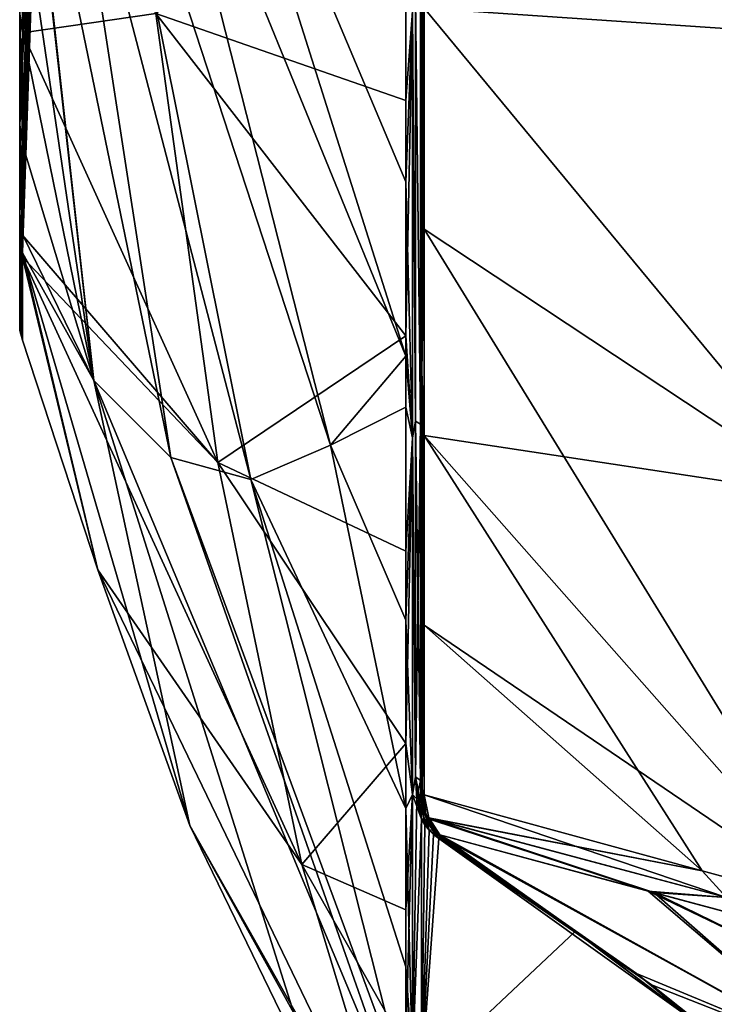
# Model space of a CAD drawing. Header units: millimetres. Extents: x -229 to 223, y -69 to 475.
# Tile 33 of 92: x -229 to -199, y 276 to 318. Entities that reach past the tile are written whole.
import ezdxf

# ---------------------------------------------------------------- set-up
doc = ezdxf.new("R2010")
doc.units = ezdxf.units.MM
doc.header["$LTSCALE"] = 65.185185
for name, color, linetype in [('249', 7, 'CONTINUOUS'), ('250', 7, 'CONTINUOUS'), ('251', 7, 'CONTINUOUS'), ('252', 7, 'CONTINUOUS'), ('253', 7, 'CONTINUOUS'), ('274', 7, 'CONTINUOUS'), ('292', 7, 'CONTINUOUS'), ('293', 7, 'CONTINUOUS'), ('294', 7, 'CONTINUOUS'), ('295', 7, 'CONTINUOUS'), ('296', 7, 'CONTINUOUS'), ('297', 7, 'CONTINUOUS'), ('298', 7, 'CONTINUOUS'), ('299', 7, 'CONTINUOUS'), ('300', 7, 'CONTINUOUS'), ('301', 7, 'CONTINUOUS'), ('302', 7, 'CONTINUOUS'), ('303', 7, 'CONTINUOUS'), ('304', 7, 'CONTINUOUS'), ('305', 7, 'CONTINUOUS'), ('307', 7, 'CONTINUOUS'), ('308', 7, 'CONTINUOUS'), ('309', 7, 'CONTINUOUS'), ('322', 7, 'CONTINUOUS'), ('327', 7, 'CONTINUOUS'), ('328', 7, 'CONTINUOUS'), ('329', 7, 'CONTINUOUS')]:
    doc.layers.add(name, color=color, linetype=linetype)

msp = doc.modelspace()

# ---------------------------------------------------------------- linework, layer by layer
at = {"layer": '249', "color": 7, "linetype": 'Continuous'}
for points in [[(-228.986, 313.276, 29.891), (-228.986, 318.028, 36.261), (-227.865, 352.395, 18.357), (-228.986, 313.276, 29.891)], [(-228.077, 338.382, 20.855), (-228.986, 313.276, 29.891), (-227.865, 352.395, 18.357), (-228.077, 338.382, 20.855)], [(-228.986, 318.088, -36.333), (-228.986, 313.336, -29.986), (-227.852, 341.468, -4.544), (-228.986, 318.088, -36.333)], [(-227.852, 341.468, -4.544), (-228.986, 313.336, -29.986), (-227.92, 337.544, -4.66), (-227.852, 341.468, -4.544)], [(-228.085, 337.916, 20.855), (-228.986, 313.276, 29.891), (-228.077, 338.382, 20.855), (-228.085, 337.916, 20.855)], [(-228.986, 305.083, 7.802), (-228.986, 306.746, 15.516), (-227.971, 338.382, 13.475), (-228.986, 305.083, 7.802)], [(-227.971, 338.382, 13.475), (-228.986, 306.746, 15.516), (-227.98, 337.915, 13.475), (-227.971, 338.382, 13.475)], [(-228.078, 331.697, 10.176), (-228.986, 305.083, 7.802), (-227.971, 338.382, 13.475), (-228.078, 331.697, 10.176)], [(-228.094, 337.446, 20.855), (-228.986, 313.276, 29.891), (-228.085, 337.916, 20.855), (-228.094, 337.446, 20.855)], [(-227.98, 337.915, 13.475), (-228.986, 306.746, 15.516), (-227.988, 337.446, 13.475), (-227.98, 337.915, 13.475)], [(-228.986, 313.336, -29.986), (-228.986, 309.543, -23.037), (-227.92, 337.544, -4.66), (-228.986, 313.336, -29.986)], [(-227.92, 337.544, -4.66), (-228.986, 309.543, -23.037), (-228.02, 333.326, -7.367), (-227.92, 337.544, -4.66)], [(-228.986, 309.492, 22.929), (-228.986, 313.276, 29.891), (-228.094, 337.446, 20.855), (-228.986, 309.492, 22.929)], [(-228.986, 306.746, 15.516), (-228.986, 309.492, 22.929), (-228.036, 337.446, 17.165), (-228.986, 306.746, 15.516)], [(-228.036, 337.446, 17.165), (-228.986, 309.492, 22.929), (-228.094, 337.446, 20.855), (-228.036, 337.446, 17.165)], [(-227.988, 337.446, 13.475), (-228.986, 306.746, 15.516), (-228.036, 337.446, 17.165), (-227.988, 337.446, 13.475)], [(-228.02, 333.326, -7.367), (-228.986, 309.543, -23.037), (-228.038, 332.515, -7.367), (-228.02, 333.326, -7.367)], [(-228.038, 332.515, -7.367), (-228.986, 309.543, -23.037), (-228.057, 331.697, -7.367), (-228.038, 332.515, -7.367)], [(-228.986, 304.533, -0.061), (-228.986, 305.083, 7.802), (-228.078, 331.697, 10.176), (-228.986, 304.533, -0.061)], [(-228.049, 331.692, 5.78), (-228.986, 304.533, -0.061), (-228.078, 331.697, 10.176), (-228.049, 331.692, 5.78)], [(-228.057, 331.697, -7.367), (-228.986, 309.543, -23.037), (-228.036, 331.694, 1.408), (-228.057, 331.697, -7.367)], [(-228.986, 309.543, -23.037), (-228.986, 305.102, -7.923), (-228.036, 331.694, 1.408), (-228.986, 309.543, -23.037)], [(-228.036, 331.694, 1.408), (-228.986, 305.102, -7.923), (-228.049, 331.692, 5.78), (-228.036, 331.694, 1.408)], [(-228.986, 305.102, -7.923), (-228.986, 304.533, -0.061), (-228.049, 331.692, 5.78), (-228.986, 305.102, -7.923)]]:
    msp.add_3dface(points, dxfattribs=at)
at = {"layer": '250', "color": 7, "linetype": 'Continuous'}
for points in [[(-228.986, 318.088, -36.333), (-228.986, 330.011, -46.662), (-228.867, 317.364, -37.001), (-228.986, 318.088, -36.333)], [(-228.867, 317.364, -37.001), (-228.986, 330.011, -46.662), (-228.867, 323.103, -42.726), (-228.867, 317.364, -37.001)], [(-228.867, 329.366, 47.42), (-228.986, 318.028, 36.261), (-228.867, 317.275, 36.9), (-228.867, 329.366, 47.42)], [(-228.986, 313.336, -29.986), (-228.986, 318.088, -36.333), (-228.867, 312.515, -30.531), (-228.986, 313.336, -29.986)], [(-228.867, 312.515, -30.531), (-228.986, 318.088, -36.333), (-228.867, 317.364, -37.001), (-228.867, 312.515, -30.531)], [(-228.986, 318.028, 36.261), (-228.986, 313.276, 29.891), (-228.867, 317.275, 36.9), (-228.986, 318.028, 36.261)], [(-228.867, 317.275, 36.9), (-228.986, 313.276, 29.891), (-228.867, 308.619, 23.386), (-228.867, 317.275, 36.9)], [(-228.986, 309.543, -23.037), (-228.986, 313.336, -29.986), (-228.867, 308.646, -23.447), (-228.986, 309.543, -23.037)], [(-228.867, 308.646, -23.447), (-228.986, 313.336, -29.986), (-228.867, 312.515, -30.531), (-228.867, 308.646, -23.447)], [(-228.986, 313.276, 29.891), (-228.986, 309.492, 22.929), (-228.867, 308.619, 23.386), (-228.986, 313.276, 29.891)], [(-228.986, 305.102, -7.923), (-228.986, 309.543, -23.037), (-228.867, 307.86, -21.642), (-228.986, 305.102, -7.923)], [(-228.867, 307.86, -21.642), (-228.986, 309.543, -23.037), (-228.867, 308.646, -23.447), (-228.867, 307.86, -21.642)], [(-228.986, 309.492, 22.929), (-228.986, 306.746, 15.516), (-228.867, 307.673, 21.188), (-228.986, 309.492, 22.929)], [(-228.867, 308.619, 23.386), (-228.986, 309.492, 22.929), (-228.867, 307.673, 21.188), (-228.867, 308.619, 23.386)], [(-228.867, 304.121, -8.032), (-228.986, 305.102, -7.923), (-228.867, 307.86, -21.642), (-228.867, 304.121, -8.032)], [(-228.867, 307.673, 21.188), (-228.986, 306.746, 15.516), (-228.867, 304.117, 8.002), (-228.867, 307.673, 21.188)], [(-228.986, 306.746, 15.516), (-228.986, 305.083, 7.802), (-228.867, 304.117, 8.002), (-228.986, 306.746, 15.516)], [(-228.986, 304.533, -0.061), (-228.986, 305.102, -7.923), (-228.867, 304.121, -8.032), (-228.986, 304.533, -0.061)], [(-228.986, 305.083, 7.802), (-228.986, 304.533, -0.061), (-228.867, 304.117, 8.002), (-228.986, 305.083, 7.802)], [(-228.867, 304.117, 8.002), (-228.986, 304.533, -0.061), (-228.867, 304.121, -8.032), (-228.867, 304.117, 8.002)]]:
    msp.add_3dface(points, dxfattribs=at)
at = {"layer": '251', "color": 7, "linetype": 'Continuous'}
for points in [[(-194.355, 317.155, 115.775), (-194.355, 338.236, 121.515), (-211.672, 328.292, 92.111), (-194.355, 317.155, 115.775)], [(-211.672, 318.327, 88.052), (-194.355, 317.155, 115.775), (-211.672, 328.292, 92.111), (-211.672, 318.327, 88.052)], [(-194.355, 297.415, 106.408), (-194.355, 317.155, 115.775), (-211.672, 318.327, 88.052), (-194.355, 297.415, 106.408)], [(-211.672, 308.87, 82.919), (-194.355, 297.415, 106.408), (-211.672, 318.327, 88.052), (-211.672, 308.87, 82.919)], [(-211.672, 300.038, 76.775), (-194.355, 297.415, 106.408), (-211.672, 308.87, 82.919), (-211.672, 300.038, 76.775)], [(-193.779, 279.792, 94.8), (-194.355, 297.415, 106.408), (-211.672, 300.038, 76.775), (-193.779, 279.792, 94.8)], [(-211.672, 291.936, 69.693), (-193.779, 279.792, 94.8), (-211.672, 300.038, 76.775), (-211.672, 291.936, 69.693)], [(-199.77, 281.423, 85.624), (-193.779, 279.792, 94.8), (-211.672, 291.936, 69.693), (-199.77, 281.423, 85.624)], [(-211.672, 284.665, 61.762), (-199.77, 281.423, 85.624), (-211.672, 291.936, 69.693), (-211.672, 284.665, 61.762)]]:
    msp.add_3dface(points, dxfattribs=at)
at = {"layer": '252', "color": 7, "linetype": 'Continuous'}
for points in [[(-211.672, 328.292, -92.111), (-211.672, 338.644, -95.046), (-194.355, 317.155, -115.775), (-211.672, 328.292, -92.111)], [(-194.355, 317.155, -115.775), (-211.672, 338.644, -95.046), (-194.355, 338.236, -121.515), (-194.355, 317.155, -115.775)], [(-211.672, 318.327, -88.052), (-211.672, 328.292, -92.111), (-194.355, 317.155, -115.775), (-211.672, 318.327, -88.052)], [(-211.672, 308.87, -82.919), (-211.672, 318.327, -88.052), (-194.355, 297.415, -106.408), (-211.672, 308.87, -82.919)], [(-194.355, 297.415, -106.408), (-211.672, 318.327, -88.052), (-194.355, 317.155, -115.775), (-194.355, 297.415, -106.408)], [(-211.672, 300.038, -76.775), (-211.672, 308.87, -82.919), (-193.779, 279.792, -94.8), (-211.672, 300.038, -76.775)], [(-193.779, 279.792, -94.8), (-211.672, 308.87, -82.919), (-194.355, 297.415, -106.408), (-193.779, 279.792, -94.8)], [(-211.672, 291.936, -69.693), (-211.672, 300.038, -76.775), (-199.77, 281.423, -85.624), (-211.672, 291.936, -69.693)], [(-199.77, 281.423, -85.624), (-211.672, 300.038, -76.775), (-193.779, 279.792, -94.8), (-199.77, 281.423, -85.624)], [(-211.672, 284.665, -61.762), (-211.672, 291.936, -69.693), (-199.77, 281.423, -85.624), (-211.672, 284.665, -61.762)]]:
    msp.add_3dface(points, dxfattribs=at)
at = {"layer": '253', "color": 7, "linetype": 'Continuous'}
for points in [[(-223.542, 330.573, -65.85), (-221.916, 333.324, -71.375), (-212.453, 303.445, -77.574), (-223.542, 330.573, -65.85)], [(-212.453, 303.445, -77.574), (-221.916, 333.324, -71.375), (-212.452, 310.901, -82.498), (-212.453, 303.445, -77.574)], [(-212.452, 310.901, -82.498), (-221.916, 333.324, -71.375), (-212.452, 320.647, -87.567), (-212.452, 310.901, -82.498)], [(-225.291, 329.05, -59.904), (-223.542, 330.573, -65.85), (-215.671, 299.624, -66.569), (-225.291, 329.05, -59.904)], [(-215.671, 299.624, -66.569), (-223.542, 330.573, -65.85), (-212.453, 303.445, -77.574), (-215.671, 299.624, -66.569)], [(-228.867, 329.551, -47.537), (-228.867, 329.879, -47.746), (-225.817, 302.392, -32.086), (-228.867, 329.551, -47.537)], [(-228.867, 329.879, -47.746), (-227.092, 328.818, -53.785), (-222.509, 299.098, -43.33), (-228.867, 329.879, -47.746)], [(-225.817, 302.392, -32.086), (-228.867, 329.879, -47.746), (-222.509, 299.098, -43.33), (-225.817, 302.392, -32.086)], [(-228.867, 323.103, -42.726), (-228.867, 329.551, -47.537), (-225.817, 302.392, -32.086), (-228.867, 323.103, -42.726)], [(-228.867, 329.366, 47.42), (-228.867, 317.275, 36.9), (-223.154, 318.099, 59.925), (-228.867, 329.366, 47.42)], [(-227.092, 328.818, -53.785), (-225.291, 329.05, -59.904), (-219.082, 298.163, -54.974), (-227.092, 328.818, -53.785)], [(-219.082, 298.163, -54.974), (-225.291, 329.05, -59.904), (-215.671, 299.624, -66.569), (-219.082, 298.163, -54.974)], [(-222.509, 299.098, -43.33), (-227.092, 328.818, -53.785), (-219.082, 298.163, -54.974), (-222.509, 299.098, -43.33)], [(-212.453, 325.145, 89.451), (-223.154, 318.099, 59.925), (-212.453, 314.382, 84.471), (-212.453, 325.145, 89.451)], [(-228.867, 317.364, -37.001), (-228.867, 323.103, -42.726), (-225.817, 302.392, -32.086), (-228.867, 317.364, -37.001)], [(-223.154, 318.099, 59.925), (-228.867, 317.275, 36.9), (-220.502, 298.883, 50.91), (-223.154, 318.099, 59.925)], [(-223.154, 318.099, 59.925), (-220.502, 298.883, 50.91), (-212.453, 304.315, 78.202), (-223.154, 318.099, 59.925)], [(-212.453, 314.382, 84.471), (-223.154, 318.099, 59.925), (-212.453, 304.315, 78.202), (-212.453, 314.382, 84.471)], [(-228.867, 312.515, -30.531), (-228.867, 317.364, -37.001), (-225.817, 302.392, -32.086), (-228.867, 312.515, -30.531)], [(-228.867, 317.275, 36.9), (-228.867, 308.619, 23.386), (-220.502, 298.883, 50.91), (-228.867, 317.275, 36.9)], [(-228.867, 308.646, -23.447), (-228.867, 312.515, -30.531), (-225.817, 302.392, -32.086), (-228.867, 308.646, -23.447)], [(-228.867, 307.86, -21.642), (-228.867, 308.646, -23.447), (-225.817, 302.392, -32.086), (-228.867, 307.86, -21.642)], [(-228.867, 308.619, 23.386), (-228.867, 307.673, 21.188), (-220.502, 298.883, 50.91), (-228.867, 308.619, 23.386)], [(-228.867, 304.121, -8.032), (-228.867, 307.86, -21.642), (-225.636, 294.304, 10.018), (-228.867, 304.121, -8.032)], [(-228.867, 307.86, -21.642), (-225.817, 302.392, -32.086), (-221.703, 283.361, -3.35), (-228.867, 307.86, -21.642)], [(-225.636, 294.304, 10.018), (-228.867, 307.86, -21.642), (-221.703, 283.361, -3.35), (-225.636, 294.304, 10.018)], [(-228.867, 307.673, 21.188), (-228.867, 304.117, 8.002), (-225.636, 294.304, 10.018), (-228.867, 307.673, 21.188)], [(-228.867, 307.673, 21.188), (-225.636, 294.304, 10.018), (-216.912, 281.684, 38.709), (-228.867, 307.673, 21.188)], [(-220.502, 298.883, 50.91), (-228.867, 307.673, 21.188), (-216.912, 281.684, 38.709), (-220.502, 298.883, 50.91)], [(-212.453, 304.315, 78.202), (-220.502, 298.883, 50.91), (-212.453, 295.089, 70.731), (-212.453, 304.315, 78.202)], [(-228.867, 304.117, 8.002), (-228.867, 304.121, -8.032), (-225.636, 294.304, 10.018), (-228.867, 304.117, 8.002)], [(-215.671, 299.624, -66.569), (-212.453, 303.445, -77.574), (-212.453, 301.255, -75.929), (-215.671, 299.624, -66.569)], [(-225.817, 302.392, -32.086), (-222.509, 299.098, -43.33), (-212.453, 270.489, -34.7), (-225.817, 302.392, -32.086)], [(-221.703, 283.361, -3.35), (-225.817, 302.392, -32.086), (-217.246, 275.329, -18.5), (-221.703, 283.361, -3.35)], [(-217.246, 275.329, -18.5), (-225.817, 302.392, -32.086), (-212.453, 270.489, -34.7), (-217.246, 275.329, -18.5)], [(-212.452, 292.137, -67.905), (-215.671, 299.624, -66.569), (-212.453, 301.255, -75.929), (-212.452, 292.137, -67.905)], [(-219.082, 298.163, -54.974), (-215.671, 299.624, -66.569), (-212.453, 284.085, -58.764), (-219.082, 298.163, -54.974)], [(-212.453, 284.085, -58.764), (-215.671, 299.624, -66.569), (-212.452, 292.137, -67.905), (-212.453, 284.085, -58.764)], [(-222.509, 299.098, -43.33), (-219.082, 298.163, -54.974), (-212.453, 271.894, -38.129), (-222.509, 299.098, -43.33)], [(-212.453, 270.489, -34.7), (-222.509, 299.098, -43.33), (-212.453, 271.894, -38.129), (-212.453, 270.489, -34.7)], [(-220.502, 298.883, 50.91), (-216.912, 281.684, 38.709), (-212.453, 286.862, 62.186), (-220.502, 298.883, 50.91)], [(-212.453, 295.089, 70.731), (-220.502, 298.883, 50.91), (-212.453, 286.862, 62.186), (-212.453, 295.089, 70.731)], [(-212.453, 271.894, -38.129), (-219.082, 298.163, -54.974), (-212.453, 277.314, -48.778), (-212.453, 271.894, -38.129)], [(-212.453, 277.314, -48.778), (-219.082, 298.163, -54.974), (-212.453, 284.085, -58.764), (-212.453, 277.314, -48.778)], [(-225.636, 294.304, 10.018), (-221.703, 283.361, -3.35), (-212.453, 267.019, 23.892), (-225.636, 294.304, 10.018)], [(-216.912, 281.684, 38.709), (-225.636, 294.304, 10.018), (-212.453, 267.019, 23.892), (-216.912, 281.684, 38.709)], [(-212.453, 286.862, 62.186), (-216.912, 281.684, 38.709), (-212.453, 279.752, 52.693), (-212.453, 286.862, 62.186)], [(-221.703, 283.361, -3.35), (-217.246, 275.329, -18.5), (-212.453, 264.339, 8.08), (-221.703, 283.361, -3.35)], [(-212.453, 267.019, 23.892), (-221.703, 283.361, -3.35), (-212.453, 264.339, 8.08), (-212.453, 267.019, 23.892)], [(-216.912, 281.684, 38.709), (-212.453, 267.019, 23.892), (-212.453, 273.859, 42.38), (-216.912, 281.684, 38.709)], [(-212.453, 279.752, 52.693), (-216.912, 281.684, 38.709), (-212.453, 273.859, 42.38), (-212.453, 279.752, 52.693)]]:
    msp.add_3dface(points, dxfattribs=at)
at = {"layer": '274', "color": 7, "linetype": 'Continuous'}
for points in [[(-201.832, 280.49, -78.79), (-193.587, 273.268, -68.241), (-210.996, 282.958, -58.881), (-201.832, 280.49, -78.79)], [(-210.996, 282.958, -58.881), (-193.587, 273.268, -68.241), (-201.93, 276.54, -52.597), (-210.996, 282.958, -58.881)], [(-210.941, 282.898, -58.642), (-210.996, 282.958, -58.881), (-201.93, 276.54, -52.597), (-210.941, 282.898, -58.642)], [(-210.886, 282.837, -58.404), (-210.941, 282.898, -58.642), (-201.93, 276.54, -52.597), (-210.886, 282.837, -58.404)], [(-188.542, 274.01, -87.904), (-193.587, 273.268, -68.241), (-201.832, 280.49, -78.79), (-188.542, 274.01, -87.904)], [(-193.128, 278.149, -92.976), (-188.542, 274.01, -87.904), (-201.832, 280.49, -78.79), (-193.128, 278.149, -92.976)], [(-193.587, 273.268, -68.241), (-197.143, 272.722, -48.106), (-201.93, 276.54, -52.597), (-193.587, 273.268, -68.241)]]:
    msp.add_3dface(points, dxfattribs=at)
at = {"layer": '292', "color": 7, "linetype": 'Continuous'}
for points in [[(-210.941, 282.898, 58.642), (-193.549, 273.273, 68.412), (-210.996, 282.958, 58.881), (-210.941, 282.898, 58.642)], [(-210.996, 282.958, 58.881), (-193.549, 273.273, 68.412), (-202.076, 280.556, 78.339), (-210.996, 282.958, 58.881)], [(-210.886, 282.837, 58.404), (-193.549, 273.273, 68.412), (-210.941, 282.898, 58.642), (-210.886, 282.837, 58.404)], [(-202.575, 277.029, 53.115), (-193.549, 273.273, 68.412), (-210.886, 282.837, 58.404), (-202.575, 277.029, 53.115)], [(-193.549, 273.273, 68.412), (-188.477, 274.021, 88.127), (-202.076, 280.556, 78.339), (-193.549, 273.273, 68.412)], [(-202.076, 280.556, 78.339), (-188.477, 274.021, 88.127), (-195.622, 278.819, 89.233), (-202.076, 280.556, 78.339)], [(-197.167, 272.741, 48.126), (-193.549, 273.273, 68.412), (-202.575, 277.029, 53.115), (-197.167, 272.741, 48.126)]]:
    msp.add_3dface(points, dxfattribs=at)
at = {"layer": '293', "color": 7, "linetype": 'Continuous'}
for points in [[(-199.77, 281.423, 85.624), (-211.672, 284.665, 61.762), (-198.719, 280.274, 86.159), (-199.77, 281.423, 85.624)], [(-198.719, 280.274, 86.159), (-211.672, 284.665, 61.762), (-211.464, 283.682, 60.482), (-198.719, 280.274, 86.159)], [(-211.457, 283.666, 60.455), (-198.719, 280.274, 86.159), (-211.464, 283.682, 60.482), (-211.457, 283.666, 60.455)], [(-202.076, 280.556, 78.339), (-198.719, 280.274, 86.159), (-211.457, 283.666, 60.455), (-202.076, 280.556, 78.339)], [(-202.076, 280.556, 78.339), (-211.457, 283.666, 60.455), (-211.444, 283.632, 60.397), (-202.076, 280.556, 78.339)], [(-210.996, 282.958, 58.881), (-202.076, 280.556, 78.339), (-211.444, 283.632, 60.397), (-210.996, 282.958, 58.881)], [(-193.779, 279.792, 94.8), (-199.77, 281.423, 85.624), (-198.719, 280.274, 86.159), (-193.779, 279.792, 94.8)], [(-202.076, 280.556, 78.339), (-195.622, 278.819, 89.233), (-198.719, 280.274, 86.159), (-202.076, 280.556, 78.339)]]:
    msp.add_3dface(points, dxfattribs=at)
at = {"layer": '294', "color": 7, "linetype": 'Continuous'}
for points in [[(-211.686, 284.181, 60.327), (-211.654, 284.041, 60.137), (-211.766, 285.048, 61.448), (-211.686, 284.181, 60.327)], [(-211.766, 285.048, 61.448), (-211.654, 284.041, 60.137), (-211.759, 284.851, 61.61), (-211.766, 285.048, 61.448)], [(-211.59, 283.82, 60.281), (-211.672, 284.665, 61.762), (-211.759, 284.851, 61.61), (-211.59, 283.82, 60.281)], [(-211.654, 284.041, 60.137), (-211.59, 283.82, 60.281), (-211.759, 284.851, 61.61), (-211.654, 284.041, 60.137)], [(-211.464, 283.682, 60.482), (-211.672, 284.665, 61.762), (-211.59, 283.82, 60.281), (-211.464, 283.682, 60.482)], [(-211.654, 284.041, 60.137), (-211.434, 283.46, 59.311), (-211.59, 283.82, 60.281), (-211.654, 284.041, 60.137)], [(-211.457, 283.666, 60.455), (-211.464, 283.682, 60.482), (-211.59, 283.82, 60.281), (-211.457, 283.666, 60.455)], [(-211.444, 283.632, 60.397), (-211.457, 283.666, 60.455), (-211.59, 283.82, 60.281), (-211.444, 283.632, 60.397)], [(-211.444, 283.632, 60.397), (-211.59, 283.82, 60.281), (-211.19, 283.111, 58.796), (-211.444, 283.632, 60.397)], [(-211.59, 283.82, 60.281), (-211.434, 283.46, 59.311), (-211.321, 283.276, 59.038), (-211.59, 283.82, 60.281)], [(-211.19, 283.111, 58.796), (-211.59, 283.82, 60.281), (-211.321, 283.276, 59.038), (-211.19, 283.111, 58.796)], [(-210.996, 282.958, 58.881), (-211.444, 283.632, 60.397), (-211.1, 283.026, 58.839), (-210.996, 282.958, 58.881)], [(-211.1, 283.026, 58.839), (-211.444, 283.632, 60.397), (-211.19, 283.111, 58.796), (-211.1, 283.026, 58.839)]]:
    msp.add_3dface(points, dxfattribs=at)
at = {"layer": '295', "color": 7, "linetype": 'Continuous'}
for points in [[(-211.782, 283.631, 58.993), (-211.665, 283.625, 59.054), (-212.033, 285.442, 61.125), (-211.782, 283.631, 58.993)], [(-212.033, 285.442, 61.125), (-211.665, 283.625, 59.054), (-211.819, 285.278, 61.26), (-212.033, 285.442, 61.125)], [(-211.978, 284.493, 59.99), (-211.782, 283.631, 58.993), (-212.033, 285.442, 61.125), (-211.978, 284.493, 59.99)], [(-211.686, 284.181, 60.327), (-211.766, 285.048, 61.448), (-211.819, 285.278, 61.26), (-211.686, 284.181, 60.327)], [(-211.564, 283.592, 59.131), (-211.686, 284.181, 60.327), (-211.819, 285.278, 61.26), (-211.564, 283.592, 59.131)], [(-211.665, 283.625, 59.054), (-211.564, 283.592, 59.131), (-211.819, 285.278, 61.26), (-211.665, 283.625, 59.054)], [(-211.654, 284.041, 60.137), (-211.686, 284.181, 60.327), (-211.564, 283.592, 59.131), (-211.654, 284.041, 60.137)], [(-211.434, 283.46, 59.311), (-211.654, 284.041, 60.137), (-211.564, 283.592, 59.131), (-211.434, 283.46, 59.311)]]:
    msp.add_3dface(points, dxfattribs=at)
at = {"layer": '296', "color": 7, "linetype": 'Continuous'}
for points in [[(-211.665, 283.625, 59.054), (-211.782, 283.631, 58.993), (-211.459, 283.166, 58.498), (-211.665, 283.625, 59.054)], [(-211.459, 283.166, 58.498), (-211.782, 283.631, 58.993), (-211.633, 283.386, 58.726), (-211.459, 283.166, 58.498)], [(-211.564, 283.592, 59.131), (-211.665, 283.625, 59.054), (-211.302, 283.172, 58.633), (-211.564, 283.592, 59.131)], [(-211.302, 283.172, 58.633), (-211.665, 283.625, 59.054), (-211.459, 283.166, 58.498), (-211.302, 283.172, 58.633)], [(-211.19, 283.111, 58.796), (-211.434, 283.46, 59.311), (-211.564, 283.592, 59.131), (-211.19, 283.111, 58.796)], [(-211.19, 283.111, 58.796), (-211.564, 283.592, 59.131), (-211.302, 283.172, 58.633), (-211.19, 283.111, 58.796)], [(-211.434, 283.46, 59.311), (-211.19, 283.111, 58.796), (-211.321, 283.276, 59.038), (-211.434, 283.46, 59.311)]]:
    msp.add_3dface(points, dxfattribs=at)
at = {"layer": '297', "color": 7, "linetype": 'Continuous'}
for points in [[(-211.302, 283.172, 58.633), (-211.459, 283.166, 58.498), (-211.034, 282.799, 58.161), (-211.302, 283.172, 58.633)], [(-211.034, 282.799, 58.161), (-211.459, 283.166, 58.498), (-211.264, 282.974, 58.312), (-211.034, 282.799, 58.161)], [(-211.19, 283.111, 58.796), (-211.302, 283.172, 58.633), (-211.051, 282.971, 58.589), (-211.19, 283.111, 58.796)], [(-210.952, 282.836, 58.275), (-211.302, 283.172, 58.633), (-211.034, 282.799, 58.161), (-210.952, 282.836, 58.275)], [(-211.302, 283.172, 58.633), (-210.952, 282.836, 58.275), (-211.051, 282.971, 58.589), (-211.302, 283.172, 58.633)], [(-210.952, 282.836, 58.275), (-210.886, 282.837, 58.404), (-211.051, 282.971, 58.589), (-210.952, 282.836, 58.275)]]:
    msp.add_3dface(points, dxfattribs=at)
at = {"layer": '298', "color": 7, "linetype": 'Continuous'}
for points in [[(-211.1, 283.026, 58.839), (-211.19, 283.111, 58.796), (-211.051, 282.971, 58.589), (-211.1, 283.026, 58.839)], [(-210.886, 282.837, 58.404), (-210.941, 282.898, 58.642), (-211.1, 283.026, 58.839), (-210.886, 282.837, 58.404)], [(-210.886, 282.837, 58.404), (-211.1, 283.026, 58.839), (-211.051, 282.971, 58.589), (-210.886, 282.837, 58.404)], [(-210.941, 282.898, 58.642), (-210.996, 282.958, 58.881), (-211.1, 283.026, 58.839), (-210.941, 282.898, 58.642)]]:
    msp.add_3dface(points, dxfattribs=at)
at = {"layer": '299', "color": 7, "linetype": 'Continuous'}
for points in [[(-210.952, 282.836, 58.275), (-211.034, 282.799, 58.161), (-205.197, 278.825, 54.707), (-210.952, 282.836, 58.275)], [(-210.886, 282.837, 58.404), (-210.952, 282.836, 58.275), (-205.197, 278.825, 54.707), (-210.886, 282.837, 58.404)], [(-202.575, 277.029, 53.115), (-210.886, 282.837, 58.404), (-205.197, 278.825, 54.707), (-202.575, 277.029, 53.115)], [(-200.078, 274.972, 50.645), (-202.575, 277.029, 53.115), (-205.197, 278.825, 54.707), (-200.078, 274.972, 50.645)], [(-197.167, 272.741, 48.126), (-202.575, 277.029, 53.115), (-200.078, 274.972, 50.645), (-197.167, 272.741, 48.126)]]:
    msp.add_3dface(points, dxfattribs=at)
at = {"layer": '300', "color": 7, "linetype": 'Continuous'}
for points in [[(-210.953, 282.836, -58.275), (-201.93, 276.54, -52.597), (-211.034, 282.799, -58.161), (-210.953, 282.836, -58.275)], [(-211.034, 282.799, -58.161), (-201.93, 276.54, -52.597), (-205.192, 278.821, -54.703), (-211.034, 282.799, -58.161)], [(-210.886, 282.837, -58.404), (-201.93, 276.54, -52.597), (-210.953, 282.836, -58.275), (-210.886, 282.837, -58.404)], [(-205.192, 278.821, -54.703), (-201.93, 276.54, -52.597), (-200.074, 274.969, -50.641), (-205.192, 278.821, -54.703)], [(-201.93, 276.54, -52.597), (-197.143, 272.722, -48.106), (-200.074, 274.969, -50.641), (-201.93, 276.54, -52.597)]]:
    msp.add_3dface(points, dxfattribs=at)
at = {"layer": '301', "color": 7, "linetype": 'Continuous'}
for points in [[(-211.459, 283.166, -58.498), (-211.302, 283.172, -58.633), (-211.264, 282.973, -58.312), (-211.459, 283.166, -58.498)], [(-210.953, 282.836, -58.275), (-211.034, 282.799, -58.161), (-211.302, 283.172, -58.633), (-210.953, 282.836, -58.275)], [(-211.19, 283.111, -58.796), (-210.953, 282.836, -58.275), (-211.302, 283.172, -58.633), (-211.19, 283.111, -58.796)], [(-211.302, 283.172, -58.633), (-211.034, 282.799, -58.161), (-211.264, 282.973, -58.312), (-211.302, 283.172, -58.633)], [(-210.953, 282.836, -58.275), (-211.19, 283.111, -58.796), (-211.051, 282.97, -58.589), (-210.953, 282.836, -58.275)], [(-210.886, 282.837, -58.404), (-210.953, 282.836, -58.275), (-211.051, 282.97, -58.589), (-210.886, 282.837, -58.404)]]:
    msp.add_3dface(points, dxfattribs=at)
at = {"layer": '302', "color": 7, "linetype": 'Continuous'}
for points in [[(-211.051, 282.97, -58.589), (-211.19, 283.111, -58.796), (-211.099, 283.026, -58.839), (-211.051, 282.97, -58.589)], [(-210.886, 282.837, -58.404), (-211.099, 283.026, -58.839), (-210.941, 282.898, -58.642), (-210.886, 282.837, -58.404)], [(-210.996, 282.958, -58.881), (-210.941, 282.898, -58.642), (-211.099, 283.026, -58.839), (-210.996, 282.958, -58.881)], [(-210.886, 282.837, -58.404), (-211.051, 282.97, -58.589), (-211.099, 283.026, -58.839), (-210.886, 282.837, -58.404)]]:
    msp.add_3dface(points, dxfattribs=at)
at = {"layer": '303', "color": 7, "linetype": 'Continuous'}
for points in [[(-211.686, 284.181, -60.327), (-211.766, 285.048, -61.448), (-211.758, 284.85, -61.61), (-211.686, 284.181, -60.327)], [(-211.672, 284.665, -61.762), (-211.59, 283.82, -60.281), (-211.758, 284.85, -61.61), (-211.672, 284.665, -61.762)], [(-211.654, 284.041, -60.137), (-211.686, 284.181, -60.327), (-211.758, 284.85, -61.61), (-211.654, 284.041, -60.137)], [(-211.59, 283.82, -60.281), (-211.654, 284.041, -60.137), (-211.758, 284.85, -61.61), (-211.59, 283.82, -60.281)], [(-211.59, 283.82, -60.281), (-211.672, 284.665, -61.762), (-211.464, 283.681, -60.481), (-211.59, 283.82, -60.281)], [(-211.654, 284.041, -60.137), (-211.59, 283.82, -60.281), (-211.434, 283.46, -59.311), (-211.654, 284.041, -60.137)], [(-211.444, 283.632, -60.397), (-211.59, 283.82, -60.281), (-211.458, 283.666, -60.455), (-211.444, 283.632, -60.397)], [(-211.59, 283.82, -60.281), (-211.444, 283.632, -60.397), (-211.321, 283.277, -59.039), (-211.59, 283.82, -60.281)], [(-211.458, 283.666, -60.455), (-211.59, 283.82, -60.281), (-211.464, 283.681, -60.481), (-211.458, 283.666, -60.455)], [(-211.434, 283.46, -59.311), (-211.59, 283.82, -60.281), (-211.321, 283.277, -59.039), (-211.434, 283.46, -59.311)], [(-210.996, 282.958, -58.881), (-211.099, 283.026, -58.839), (-211.444, 283.632, -60.397), (-210.996, 282.958, -58.881)], [(-211.099, 283.026, -58.839), (-211.19, 283.111, -58.796), (-211.444, 283.632, -60.397), (-211.099, 283.026, -58.839)], [(-211.444, 283.632, -60.397), (-211.19, 283.111, -58.796), (-211.321, 283.277, -59.039), (-211.444, 283.632, -60.397)]]:
    msp.add_3dface(points, dxfattribs=at)
at = {"layer": '304', "color": 7, "linetype": 'Continuous'}
for points in [[(-212.033, 285.442, -61.125), (-211.819, 285.278, -61.26), (-211.978, 284.494, -59.991), (-212.033, 285.442, -61.125)], [(-211.978, 284.494, -59.991), (-211.819, 285.278, -61.26), (-211.782, 283.631, -58.993), (-211.978, 284.494, -59.991)], [(-211.819, 285.278, -61.26), (-211.766, 285.048, -61.448), (-211.564, 283.592, -59.131), (-211.819, 285.278, -61.26)], [(-211.782, 283.631, -58.993), (-211.819, 285.278, -61.26), (-211.665, 283.625, -59.054), (-211.782, 283.631, -58.993)], [(-211.665, 283.625, -59.054), (-211.819, 285.278, -61.26), (-211.564, 283.592, -59.131), (-211.665, 283.625, -59.054)], [(-211.766, 285.048, -61.448), (-211.686, 284.181, -60.327), (-211.564, 283.592, -59.131), (-211.766, 285.048, -61.448)], [(-211.686, 284.181, -60.327), (-211.654, 284.041, -60.137), (-211.564, 283.592, -59.131), (-211.686, 284.181, -60.327)], [(-211.654, 284.041, -60.137), (-211.434, 283.46, -59.311), (-211.564, 283.592, -59.131), (-211.654, 284.041, -60.137)]]:
    msp.add_3dface(points, dxfattribs=at)
at = {"layer": '305', "color": 7, "linetype": 'Continuous'}
for points in [[(-211.766, 302.783, -78.23), (-211.819, 318.666, -87.337), (-211.766, 324.15, -90.047), (-211.766, 302.783, -78.23)], [(-212.033, 300.656, -75.983), (-212.033, 318.757, -87.144), (-211.819, 300.525, -76.151), (-212.033, 300.656, -75.983)], [(-211.819, 300.525, -76.151), (-212.033, 318.757, -87.144), (-211.819, 318.666, -87.337), (-211.819, 300.525, -76.151)], [(-211.819, 300.525, -76.151), (-211.819, 318.666, -87.337), (-211.766, 302.783, -78.23), (-211.819, 300.525, -76.151)], [(-211.766, 285.048, -61.448), (-211.819, 300.525, -76.151), (-211.766, 302.783, -78.23), (-211.766, 285.048, -61.448)], [(-211.819, 285.278, -61.26), (-212.033, 285.442, -61.125), (-212.033, 300.656, -75.983), (-211.819, 285.278, -61.26)], [(-211.819, 285.278, -61.26), (-212.033, 300.656, -75.983), (-211.819, 300.525, -76.151), (-211.819, 285.278, -61.26)], [(-211.766, 285.048, -61.448), (-211.819, 285.278, -61.26), (-211.819, 300.525, -76.151), (-211.766, 285.048, -61.448)]]:
    msp.add_3dface(points, dxfattribs=at)
at = {"layer": '307', "color": 7, "linetype": 'Continuous'}
for points in [[(-212.453, 325.145, 89.451), (-212.453, 314.382, 84.471), (-212.172, 318.206, 86.785), (-212.453, 325.145, 89.451)], [(-212.452, 310.901, -82.498), (-212.452, 320.647, -87.567), (-212.172, 318.206, -86.785), (-212.452, 310.901, -82.498)], [(-212.033, 318.757, -87.144), (-212.033, 300.656, -75.983), (-212.172, 318.206, -86.785), (-212.033, 318.757, -87.144)], [(-212.033, 300.641, 75.971), (-212.033, 318.724, 87.128), (-212.172, 318.206, 86.785), (-212.033, 300.641, 75.971)], [(-212.453, 314.382, 84.471), (-212.453, 304.315, 78.202), (-212.172, 318.206, 86.785), (-212.453, 314.382, 84.471)], [(-212.453, 304.315, 78.202), (-212.172, 299.943, 75.31), (-212.172, 318.206, 86.785), (-212.453, 304.315, 78.202)], [(-212.452, 310.901, -82.498), (-212.172, 318.206, -86.785), (-212.172, 299.943, -75.31), (-212.452, 310.901, -82.498)], [(-212.172, 318.206, -86.785), (-212.033, 300.656, -75.983), (-212.172, 299.943, -75.31), (-212.172, 318.206, -86.785)], [(-212.172, 299.943, 75.31), (-212.033, 300.641, 75.971), (-212.172, 318.206, 86.785), (-212.172, 299.943, 75.31)], [(-212.453, 303.445, -77.574), (-212.452, 310.901, -82.498), (-212.172, 299.943, -75.31), (-212.453, 303.445, -77.574)], [(-212.453, 304.315, 78.202), (-212.453, 295.089, 70.731), (-212.172, 299.943, 75.31), (-212.453, 304.315, 78.202)], [(-212.453, 301.255, -75.929), (-212.453, 303.445, -77.574), (-212.172, 299.943, -75.31), (-212.453, 301.255, -75.929)], [(-212.452, 292.137, -67.905), (-212.453, 301.255, -75.929), (-212.172, 299.943, -75.31), (-212.452, 292.137, -67.905)], [(-212.033, 300.656, -75.983), (-212.033, 285.442, -61.125), (-212.172, 299.943, -75.31), (-212.033, 300.656, -75.983)], [(-212.033, 285.442, 61.125), (-212.033, 300.641, 75.971), (-212.172, 299.943, 75.31), (-212.033, 285.442, 61.125)], [(-212.453, 295.089, 70.731), (-212.453, 286.862, 62.186), (-212.172, 299.943, 75.31), (-212.453, 295.089, 70.731)], [(-212.453, 286.862, 62.186), (-212.172, 284.69, 60.057), (-212.172, 299.943, 75.31), (-212.453, 286.862, 62.186)], [(-212.452, 292.137, -67.905), (-212.172, 299.943, -75.31), (-212.172, 284.69, -60.057), (-212.452, 292.137, -67.905)], [(-212.172, 284.69, 60.057), (-212.033, 285.442, 61.125), (-212.172, 299.943, 75.31), (-212.172, 284.69, 60.057)], [(-212.172, 299.943, -75.31), (-212.033, 285.442, -61.125), (-212.172, 284.69, -60.057), (-212.172, 299.943, -75.31)], [(-212.453, 284.085, -58.764), (-212.452, 292.137, -67.905), (-212.172, 284.69, -60.057), (-212.453, 284.085, -58.764)], [(-212.453, 286.862, 62.186), (-212.453, 279.752, 52.693), (-212.172, 284.69, 60.057), (-212.453, 286.862, 62.186)], [(-211.978, 284.493, 59.99), (-212.033, 285.442, 61.125), (-212.172, 284.69, 60.057), (-211.978, 284.493, 59.99)], [(-212.033, 285.442, -61.125), (-211.978, 284.494, -59.991), (-212.172, 284.69, -60.057), (-212.033, 285.442, -61.125)], [(-212.453, 284.085, -58.764), (-212.172, 284.69, -60.057), (-212.172, 273.215, -41.794), (-212.453, 284.085, -58.764)], [(-212.453, 279.752, 52.693), (-212.453, 273.859, 42.38), (-212.172, 284.69, 60.057), (-212.453, 279.752, 52.693)], [(-212.453, 273.859, 42.38), (-212.172, 273.215, 41.794), (-212.172, 284.69, 60.057), (-212.453, 273.859, 42.38)], [(-212.172, 273.215, 41.794), (-211.978, 284.493, 59.99), (-212.172, 284.69, 60.057), (-212.172, 273.215, 41.794)], [(-211.978, 284.494, -59.991), (-211.782, 283.631, -58.993), (-212.172, 284.69, -60.057), (-211.978, 284.494, -59.991)], [(-212.172, 284.69, -60.057), (-211.782, 283.631, -58.993), (-212.172, 273.215, -41.794), (-212.172, 284.69, -60.057)], [(-211.782, 283.631, 58.993), (-211.978, 284.493, 59.99), (-212.172, 273.215, 41.794), (-211.782, 283.631, 58.993)], [(-212.453, 277.314, -48.778), (-212.453, 284.085, -58.764), (-212.172, 273.215, -41.794), (-212.453, 277.314, -48.778)], [(-211.782, 272.629, 40.971), (-211.782, 283.631, 58.993), (-212.172, 273.215, 41.794), (-211.782, 272.629, 40.971)], [(-211.782, 283.631, -58.993), (-211.782, 272.629, -40.971), (-212.172, 273.215, -41.794), (-211.782, 283.631, -58.993)], [(-212.453, 271.894, -38.129), (-212.453, 277.314, -48.778), (-212.172, 273.215, -41.794), (-212.453, 271.894, -38.129)]]:
    msp.add_3dface(points, dxfattribs=at)
at = {"layer": '308', "color": 7, "linetype": 'Continuous'}
for points in [[(-211.766, 324.15, 90.047), (-211.819, 318.666, 87.337), (-211.766, 302.783, 78.23), (-211.766, 324.15, 90.047)], [(-212.033, 318.724, 87.128), (-212.033, 300.641, 75.971), (-211.819, 300.525, 76.151), (-212.033, 318.724, 87.128)], [(-212.033, 318.724, 87.128), (-211.819, 300.525, 76.151), (-211.819, 318.666, 87.337), (-212.033, 318.724, 87.128)], [(-211.819, 318.666, 87.337), (-211.819, 300.525, 76.151), (-211.766, 302.783, 78.23), (-211.819, 318.666, 87.337)], [(-211.819, 285.278, 61.26), (-211.766, 285.048, 61.448), (-211.766, 302.783, 78.23), (-211.819, 285.278, 61.26)], [(-211.819, 300.525, 76.151), (-211.819, 285.278, 61.26), (-211.766, 302.783, 78.23), (-211.819, 300.525, 76.151)], [(-212.033, 300.641, 75.971), (-212.033, 285.442, 61.125), (-211.819, 300.525, 76.151), (-212.033, 300.641, 75.971)], [(-212.033, 285.442, 61.125), (-211.819, 285.278, 61.26), (-211.819, 300.525, 76.151), (-212.033, 285.442, 61.125)]]:
    msp.add_3dface(points, dxfattribs=at)
at = {"layer": '309', "color": 7, "linetype": 'Continuous'}
for points in [[(-211.672, 318.327, 88.052), (-211.766, 324.15, 90.047), (-211.766, 302.783, 78.23), (-211.672, 318.327, 88.052)], [(-211.672, 308.87, 82.919), (-211.672, 318.327, 88.052), (-211.766, 302.783, 78.23), (-211.672, 308.87, 82.919)], [(-211.672, 300.038, 76.775), (-211.672, 308.87, 82.919), (-211.766, 302.783, 78.23), (-211.672, 300.038, 76.775)], [(-211.766, 285.048, 61.448), (-211.672, 300.038, 76.775), (-211.766, 302.783, 78.23), (-211.766, 285.048, 61.448)], [(-211.672, 291.936, 69.693), (-211.672, 300.038, 76.775), (-211.766, 285.048, 61.448), (-211.672, 291.936, 69.693)], [(-211.672, 291.936, 69.693), (-211.766, 285.048, 61.448), (-211.759, 284.851, 61.61), (-211.672, 291.936, 69.693)], [(-211.672, 284.665, 61.762), (-211.672, 291.936, 69.693), (-211.759, 284.851, 61.61), (-211.672, 284.665, 61.762)]]:
    msp.add_3dface(points, dxfattribs=at)
at = {"layer": '322', "color": 7, "linetype": 'Continuous'}
for points in [[(-211.672, 318.327, -88.052), (-211.672, 308.87, -82.919), (-211.766, 324.15, -90.047), (-211.672, 318.327, -88.052)], [(-211.672, 308.87, -82.919), (-211.766, 302.783, -78.23), (-211.766, 324.15, -90.047), (-211.672, 308.87, -82.919)], [(-211.672, 308.87, -82.919), (-211.672, 300.038, -76.775), (-211.766, 302.783, -78.23), (-211.672, 308.87, -82.919)], [(-211.672, 300.038, -76.775), (-211.672, 291.936, -69.693), (-211.766, 302.783, -78.23), (-211.672, 300.038, -76.775)], [(-211.672, 291.936, -69.693), (-211.672, 284.665, -61.762), (-211.766, 302.783, -78.23), (-211.672, 291.936, -69.693)], [(-211.672, 284.665, -61.762), (-211.758, 284.85, -61.61), (-211.766, 302.783, -78.23), (-211.672, 284.665, -61.762)], [(-211.758, 284.85, -61.61), (-211.766, 285.048, -61.448), (-211.766, 302.783, -78.23), (-211.758, 284.85, -61.61)]]:
    msp.add_3dface(points, dxfattribs=at)
at = {"layer": '327', "color": 7, "linetype": 'Continuous'}
for points in [[(-211.633, 283.386, 58.726), (-211.782, 283.631, 58.993), (-211.782, 272.629, 40.971), (-211.633, 283.386, 58.726)], [(-211.782, 272.629, -40.971), (-211.782, 283.631, -58.993), (-211.633, 283.386, -58.726), (-211.782, 272.629, -40.971)], [(-211.459, 283.166, 58.498), (-211.633, 283.386, 58.726), (-211.782, 272.629, 40.971), (-211.459, 283.166, 58.498)], [(-211.459, 283.166, -58.498), (-211.782, 272.629, -40.971), (-211.633, 283.386, -58.726), (-211.459, 283.166, -58.498)], [(-211.264, 282.974, 58.312), (-211.459, 283.166, 58.498), (-211.782, 272.629, 40.971), (-211.264, 282.974, 58.312)], [(-211.459, 283.166, -58.498), (-211.264, 282.973, -58.312), (-211.782, 272.629, -40.971), (-211.459, 283.166, -58.498)], [(-211.034, 282.799, 58.161), (-211.264, 282.974, 58.312), (-211.782, 272.629, 40.971), (-211.034, 282.799, 58.161)], [(-211.264, 282.973, -58.312), (-211.034, 282.799, -58.161), (-211.782, 272.629, -40.971), (-211.264, 282.973, -58.312)], [(-205.197, 278.825, 54.707), (-211.034, 282.799, 58.161), (-211.782, 272.629, 40.971), (-205.197, 278.825, 54.707)], [(-211.034, 282.799, -58.161), (-200.074, 274.969, -50.641), (-211.782, 272.629, -40.971), (-211.034, 282.799, -58.161)], [(-211.034, 282.799, -58.161), (-205.192, 278.821, -54.703), (-200.074, 274.969, -50.641), (-211.034, 282.799, -58.161)], [(-200.078, 274.972, 50.645), (-205.197, 278.825, 54.707), (-211.782, 272.629, 40.971), (-200.078, 274.972, 50.645)]]:
    msp.add_3dface(points, dxfattribs=at)
at = {"layer": '328', "color": 7, "linetype": 'Continuous'}
for points in [[(-211.782, 283.631, -58.993), (-211.665, 283.625, -59.054), (-211.633, 283.386, -58.726), (-211.782, 283.631, -58.993)], [(-211.459, 283.166, -58.498), (-211.665, 283.625, -59.054), (-211.564, 283.592, -59.131), (-211.459, 283.166, -58.498)], [(-211.665, 283.625, -59.054), (-211.459, 283.166, -58.498), (-211.633, 283.386, -58.726), (-211.665, 283.625, -59.054)], [(-211.302, 283.172, -58.633), (-211.459, 283.166, -58.498), (-211.564, 283.592, -59.131), (-211.302, 283.172, -58.633)], [(-211.434, 283.46, -59.311), (-211.302, 283.172, -58.633), (-211.564, 283.592, -59.131), (-211.434, 283.46, -59.311)], [(-211.19, 283.111, -58.796), (-211.302, 283.172, -58.633), (-211.434, 283.46, -59.311), (-211.19, 283.111, -58.796)], [(-211.19, 283.111, -58.796), (-211.434, 283.46, -59.311), (-211.321, 283.277, -59.039), (-211.19, 283.111, -58.796)]]:
    msp.add_3dface(points, dxfattribs=at)
at = {"layer": '329', "color": 7, "linetype": 'Continuous'}
for points in [[(-211.672, 284.665, -61.762), (-199.77, 281.423, -85.624), (-211.464, 283.681, -60.481), (-211.672, 284.665, -61.762)], [(-199.77, 281.423, -85.624), (-211.458, 283.666, -60.455), (-211.464, 283.681, -60.481), (-199.77, 281.423, -85.624)], [(-211.458, 283.666, -60.455), (-199.77, 281.423, -85.624), (-198.719, 280.274, -86.159), (-211.458, 283.666, -60.455)], [(-201.832, 280.49, -78.79), (-210.996, 282.958, -58.881), (-211.458, 283.666, -60.455), (-201.832, 280.49, -78.79)], [(-201.832, 280.49, -78.79), (-211.458, 283.666, -60.455), (-198.719, 280.274, -86.159), (-201.832, 280.49, -78.79)], [(-210.996, 282.958, -58.881), (-211.444, 283.632, -60.397), (-211.458, 283.666, -60.455), (-210.996, 282.958, -58.881)], [(-199.77, 281.423, -85.624), (-193.779, 279.792, -94.8), (-198.719, 280.274, -86.159), (-199.77, 281.423, -85.624)], [(-193.128, 278.149, -92.976), (-201.832, 280.49, -78.79), (-198.719, 280.274, -86.159), (-193.128, 278.149, -92.976)]]:
    msp.add_3dface(points, dxfattribs=at)

doc.saveas('drawing.dxf')
